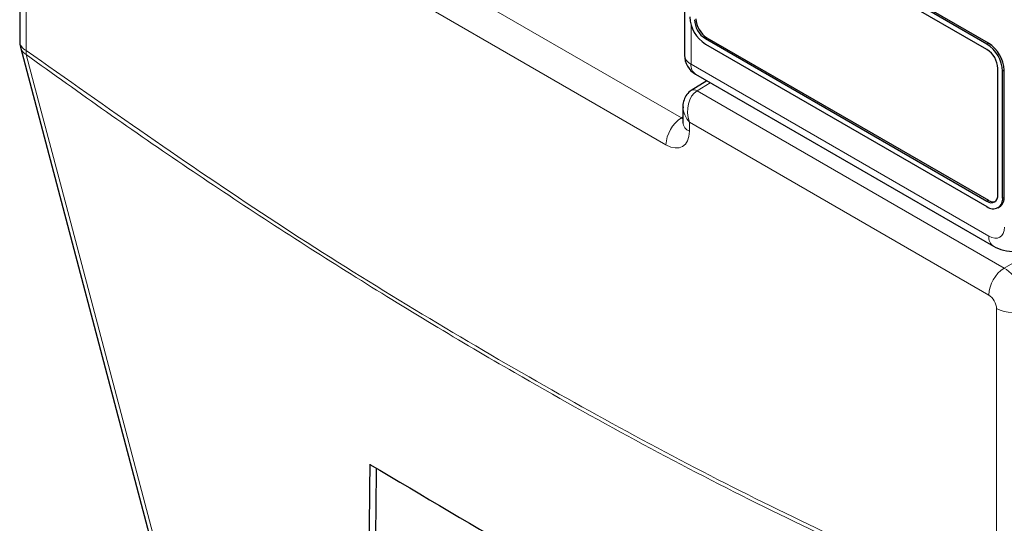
# Paper-space layout 'Blatt4' of a CAD drawing. Header units: millimetres. Extents: x 5 to 418, y 2 to 292.
# Tile 12 of 93: x 137.44 to 146.34, y 141.75 to 146.3. Entities that reach past the tile are written whole.
import ezdxf

# ---------------------------------------------------------------- set-up
doc = ezdxf.new("R2010")
doc.units = ezdxf.units.MM

psp = doc.layouts.new('Blatt4')

# ---------------------------------------------------------------- linework, layer by layer
at = {"color": 7, "linetype": 'Continuous', "lineweight": 25}
for p, q in [((137.4417, 148.834), (137.4417, 146.1026)), ((143.4519, 148.5473), (143.4519, 145.9794)), ((146.1858, 146.0792), (143.6402, 147.5487)), ((146.1858, 146.0302), (143.6402, 147.4997)), ((146.1999, 146.0873), (143.6543, 147.5569)), ((143.6402, 146.1279), (146.1858, 144.6584)), ((143.6402, 146.0789), (146.1858, 144.6094)), ((143.6543, 146.1361), (146.1999, 144.6666)), ((137.4484, 146.0516), (139.3509, 138.8545)), ((143.5519, 145.8061), (146.2438, 144.2521)), ((146.2848, 144.7156), (146.2848, 145.8587)), ((146.3272, 144.6911), (146.3272, 145.8342)), ((146.3413, 144.6992), (146.3413, 145.8424)), ((143.6535, 145.7475), (143.5134, 145.6608)), ((143.4379, 145.5118), (143.4379, 145.3724)), ((146.2858, 144.5995), (146.2999, 144.6077))]:
    psp.add_line(p, q, dxfattribs=at)
at = {"color": 7, "linetype": 'Continuous', "lineweight": 18}
for p, q in [((137.5003, 148.7523), (137.5003, 146.021)), ((140.6276, 147.0257), (143.4234, 145.4117)), ((143.2844, 145.1682), (140.4887, 146.7822)), ((143.5105, 146.2521), (143.5105, 145.8977)), ((143.6402, 146.1279), (143.6543, 146.1361)), ((146.1858, 146.0792), (146.1999, 146.0873)), ((143.5105, 145.8977), (146.2024, 144.3437)), ((146.3272, 145.8342), (146.3413, 145.8424)), ((143.6835, 145.7301), (143.5648, 145.6567)), ((143.5648, 145.6567), (146.3411, 144.054)), ((143.4234, 145.4117), (143.4379, 145.4207)), ((146.2022, 143.8105), (143.4965, 145.3724)), ((143.4965, 145.3724), (143.4965, 145.2907)), ((146.3411, 144.054), (147.9581, 144.9874)), ((146.1858, 144.6584), (146.1999, 144.6666)), ((146.3272, 144.6911), (146.3413, 144.6992)), ((146.2729, 140.9567), (146.2729, 143.688))]:
    psp.add_line(p, q, dxfattribs=at)
at = {"color": 7, "linetype": 'Continuous', "lineweight": 18, "flags": 128}
psp.add_lwpolyline([(137.5004, 145.9843), (137.5724, 145.7119), (137.8605, 144.6222), (139.0125, 140.2637), (139.4028, 138.7871)], dxfattribs=at)
at = {"color": 7, "linetype": 'Continuous', "lineweight": 25}
for centre, radius, start, end in [((143.8058, 146.3379), 0.3074, 182.60548, 237.39452), ((143.7561, 146.3092), 0.2152, 182.60548, 237.39452), ((143.7703, 146.3173), 0.2152, 182.60548, 237.39452), ((137.6417, 146.1026), 0.2, 180, 194.80635), ((146.0201, 145.8202), 0.3074, 2.60548, 57.39452), ((146.0343, 145.8284), 0.3074, 2.60548, 57.39452), ((143.6519, 145.9794), 0.2, 180, 240.00269), ((146.0698, 145.8489), 0.2152, 2.60548, 57.39452), ((146.2244, 144.7058), 0.0611, 230.79671, 9.21404), ((146.241, 144.6771), 0.0873, 230.79671, 9.21404), ((146.2421, 144.7272), 0.0739, 235.14354, 285.99325), ((146.2433, 144.6884), 0.0986, 305.01333, 6.29885), ((226.5562, 287.0046), 168.3224, 239.294828, 240.435019)]:
    psp.add_arc(centre, radius, start, end, dxfattribs=at)
at = {"color": 7, "linetype": 'Continuous', "lineweight": 18}
for centre, radius, start, end in [((137.54, 146.1114), 0.0988, 185.07867, 246.24147), ((137.5573, 146.0822), 0.1132, 195.71338, 239.84772), ((137.6349, 146.0033), 0.1358, 172.52459, 188.06836), ((143.5502, 145.9881), 0.0988, 185.07867, 246.24147), ((143.6086, 145.887), 0.0988, 173.76303, 234.92479), ((143.5357, 145.6159), 0.0501, 54.47347, 116.34191), ((143.5922, 145.154), 0.3081, 123.22971, 177.34769), ((143.5338, 145.3793), 0.0961, 184.12934, 247.1908), ((146.3006, 144.333), 0.0988, 173.76448, 234.90884), ((146.51, 143.7962), 0.3081, 123.22971, 177.34769), ((146.4144, 143.9618), 0.3082, 242.65648, 296.76622)]:
    psp.add_arc(centre, radius, start, end, dxfattribs=at)
for centre, major_axis, ratio, start_param, end_param in [((143.6379, 145.454), (-0.0267, 0.219), 0.71152, 0.311367, 1.86471), ((143.6379, 145.454), (0.1763, -0.1326), 0.711499, 3.664378, 4.418325), ((143.4258, 145.4949), (-0.0448, 0.0897), 0.575107, 2.391031, 2.605162), ((143.2844, 145.4133), (-0.15, 0.2599), 0.577206, 2.356428, 3.92692), ((146.2023, 144.5071), (-0.1, 0.1733), 0.577206, 2.356428, 3.92692), ((146.3436, 143.8105), (-0.15, 0.2598), 0.56389, 3.927223, 5.497715), ((146.2021, 143.7288), (-0.05, 0.0866), 0.577557, 3.927224, 5.497716)]:
    psp.add_ellipse(centre, major_axis=major_axis, ratio=ratio, start_param=start_param, end_param=end_param, dxfattribs=at)
at = {"color": 7, "linetype": 'Continuous', "lineweight": 25}
for centre, major_axis, start_param, end_param in [((1656.0222, 5127.6015), (1478.2995, 5143.4382), 2.910951, 2.91282), ((1655.3901, 5125.3655), (1477.6257, 5141.0939), 2.911007, 2.912822)]:
    psp.add_ellipse(centre, major_axis=major_axis, ratio=0.064859, start_param=start_param, end_param=end_param, dxfattribs=at)
at = {"color": 7, "linetype": 'Continuous', "lineweight": 18}
for points, knots in [([(137.5003, 146.021), (138.2314, 145.5057), (139.6969, 144.473), (141.8993, 143.1319), (144.0968, 141.9352), (145.5465, 141.2833), (146.2729, 140.9567)], [0, 0, 0, 0, 0.2508222, 0.5026819, 0.7508343, 1, 1, 1, 1]), ([(146.2825, 140.9145), (145.5568, 141.2411), (144.1055, 141.8941), (142.3986, 142.8224), (140.93, 143.6866), (139.6991, 144.4587), (138.4736, 145.2852), (137.7425, 145.8104), (137.5004, 145.9843)], [0, 0, 0, 0, 0.248647, 0.497289, 0.581143, 0.749036, 0.916929, 1, 1, 1, 1])]:
    psp.add_open_spline(points, degree=3, knots=knots, dxfattribs=at)
at = {"color": 7, "linetype": 'Continuous', "lineweight": 25}
for points, knots in [([(143.5134, 145.6608), (143.4984, 145.6491), (143.4692, 145.6262), (143.4453, 145.5743), (143.4355, 145.5325), (143.439, 145.5083), (143.4397, 145.5036)], [0, 0, 0, 0, 0.309312, 0.603282, 0.923148, 1, 1, 1, 1]), ([(143.4379, 145.3724), (143.4374, 145.3677), (143.4368, 145.3626), (143.4376, 145.3648), (143.4376, 145.365)], [0, 0, 0, 0, 0.911933, 1, 1, 1, 1]), ([(146.2438, 144.2521), (146.2739, 144.2378), (146.3368, 144.2078), (146.4401, 144.1997), (146.5022, 144.2256), (146.5303, 144.2373)], [0, 0, 0, 0, 0.333697, 0.697753, 1, 1, 1, 1])]:
    psp.add_open_spline(points, degree=3, knots=knots, dxfattribs=at)

doc.saveas('drawing.dxf')
